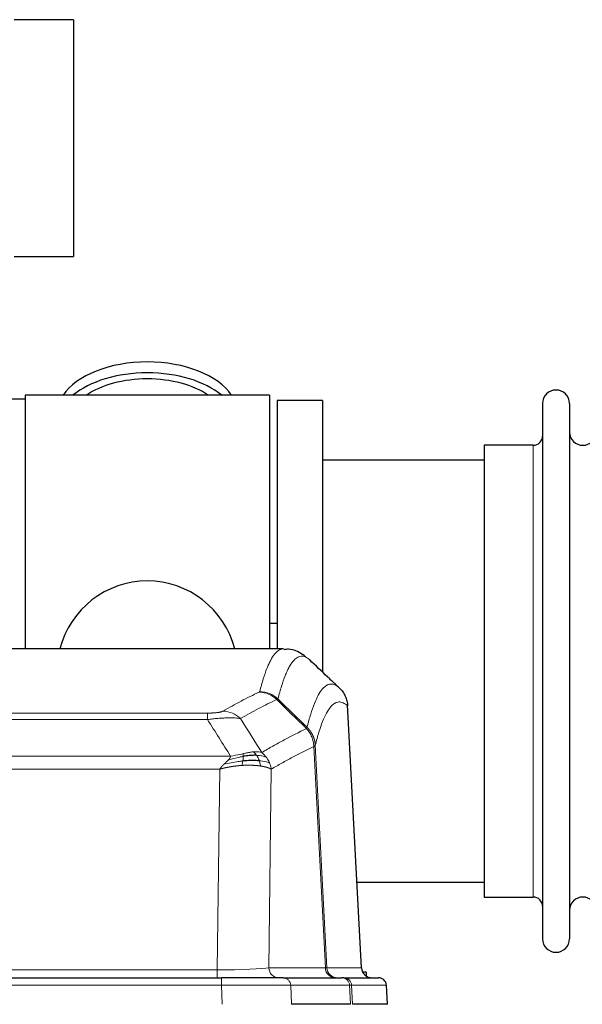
# Model space of a CAD drawing. Header units: inches. Extents: x 0 to 20790, y -12 to 14700.
# Tile 65 of 184: x 1659 to 1871, y 12133 to 12504. Entities that reach past the tile are written whole.
import ezdxf

# ---------------------------------------------------------------- set-up
doc = ezdxf.new("R2010")
doc.units = ezdxf.units.IN
doc.layers.add('1', color=7, linetype='Continuous', true_color=0xffffff)

msp = doc.modelspace()

# ---------------------------------------------------------------- linework, layer by layer
at = {"layer": '1', "color": 2, "linetype": 'Continuous', "lineweight": 25}
for p, q in [((1679.324, 12503.939), (1656.919, 12503.939)), ((1679.324, 12503.939), (1679.324, 12414.71)), ((1656.919, 12414.71), (1679.324, 12414.71)), ((1661.169, 12362.324), (1661.169, 12266.724)), ((1753.169, 12362.324), (1661.169, 12362.324)), ((1753.169, 12362.324), (1753.169, 12266.724)), ((1661.169, 12360.824), (1613.669, 12360.824)), ((1773.169, 12360.324), (1756.169, 12360.324)), ((1756.169, 12360.324), (1756.169, 12266.726)), ((1773.169, 12360.324), (1773.169, 12258.324)), ((1856.169, 12359.224), (1856.169, 12157.424)), ((1866.369, 12359.224), (1866.369, 12157.424)), ((1834.169, 12343.474), (1834.169, 12173.174)), ((1852.669, 12343.474), (1834.169, 12343.474)), ((1834.175, 12337.824), (1773.169, 12337.824)), ((1756.17, 12276.347), (1753.209, 12276.347)), ((1758.523, 12266.719), (1495.815, 12266.719)), ((1787.945, 12146.507), (1782.674, 12245.644)), ((1786.231, 12178.824), (1834.175, 12178.824)), ((1834.169, 12173.174), (1852.669, 12173.174)), ((1519.259, 12142.719), (1735.079, 12142.719)), ((1758.335, 12142.719), (1735.079, 12142.719)), ((1758.335, 12142.719), (1780.509, 12142.719)), ((1781.206, 12142.719), (1780.509, 12142.719)), ((1781.206, 12142.719), (1794.317, 12142.719)), ((1789.669, 12144.824), (1788.404, 12144.824)), ((1789.669, 12144.824), (1789.669, 12143.417)), ((1797.708, 12132.719), (1797.327, 12139.878)), ((1783.789, 12132.719), (1761.535, 12132.719)), ((1797.691, 12132.719), (1784.573, 12132.719))]:
    msp.add_line(p, q, dxfattribs=at)
at = {"layer": '1', "color": 110, "linetype": 'Continuous', "lineweight": 13}
for p, q in [((1852.669, 12343.474), (1852.669, 12173.174)), ((1787.933, 12146.51), (1782.685, 12245.205)), ((1524.498, 12242.512), (1729.84, 12242.512)), ((1729.84, 12240.096), (1524.498, 12240.096)), ((1729.84, 12240.096), (1729.84, 12242.512)), ((1774.285, 12146.51), (1769.934, 12229.902)), ((1770.49, 12230.378), (1774.867, 12146.51)), ((1515.766, 12226.266), (1738.572, 12226.266)), ((1734.459, 12221.367), (1519.879, 12221.367)), ((1733.491, 12145.684), (1734.459, 12221.367)), ((1753.891, 12221.357), (1752.933, 12146.51)), ((1752.933, 12146.51), (1774.285, 12146.51)), ((1774.867, 12146.51), (1787.933, 12146.51)), ((1520.848, 12145.684), (1733.491, 12145.684)), ((1733.491, 12142.719), (1733.491, 12145.684)), ((1735.079, 12142.719), (1735.079, 12139.876)), ((1735.079, 12139.876), (1519.259, 12139.876)), ((1735.372, 12132.719), (1735.079, 12139.876)), ((1761.241, 12139.876), (1761.535, 12132.719)), ((1783.415, 12139.876), (1761.241, 12139.876)), ((1783.789, 12132.719), (1783.415, 12139.876)), ((1784.2, 12139.876), (1784.573, 12132.719)), ((1797.311, 12139.876), (1784.2, 12139.876)), ((1797.691, 12132.719), (1797.311, 12139.876))]:
    msp.add_line(p, q, dxfattribs=at)
at = {"layer": '1', "color": 2, "linetype": 'Continuous', "lineweight": 25}
for centre, radius, start, end in [((1861.269, 12359.224), 5.1, 0, 180), ((1852.669, 12346.974), 3.5, 270, 0), ((1871.369, 12348.474), 5, 180, 0), ((1707.169, 12258.324), 34, 14.29875, 165.70125), ((1852.669, 12169.674), 3.5, 0, 90), ((1871.369, 12168.174), 5, 0, 180), ((1861.269, 12157.424), 5.1, 180, 0), ((1794.331, 12139.719), 3, 3.90603, 90)]:
    msp.add_arc(centre, radius, start, end, dxfattribs=at)
for centre, major_axis, ratio, start_param, end_param in [((1707.169, 12355.394), (34, 0), 0.5735764, 0.3633693, 2.7782723), ((1707.169, 12351.298), (34, 0), 0.5735764, 0.6009523, 2.5406894), ((1707.169, 12351.298), (-30, 0), 0.5735764, 4.712389, 5.5877152), ((1707.169, 12351.298), (-30, 0), 0.5735764, 3.8370627, 4.712389), ((1791.925, 12146.719), (0, -4), 0.9993908, 4.7647489, 6.2831853)]:
    msp.add_ellipse(centre, major_axis=major_axis, ratio=ratio, start_param=start_param, end_param=end_param, dxfattribs=at)
at = {"layer": '1', "color": 110, "linetype": 'Continuous', "lineweight": 13}
for centre, major_axis, ratio, start_param, end_param in [((1749.349, 12240.502), (-4.281, 9.037), 0.9659395, 5.0815715, 5.8272089), ((1749.536, 12240.663), (-9.695, 2.45), 0.9931439, 4.2008878, 4.9582972), ((1735.687, 12233.356), (4.97, -8.677), 0.9635717, 1.8622888, 2.6052468), ((1733.57, 12146.719), (20.002, 0.052), 0.0517476, 4.708281, 6.0295934), ((1756.809, 12146.719), (0, 4), 0.9702957, 1.6231562, 3.1415927), ((1754.841, 12146.719), (-20.038, 0.208), 0.001459, 2.8976729, 3.1068244), ((1778.161, 12146.719), (0, -4), 0.9702957, 4.7647489, 6.2831853), ((1778.859, 12146.719), (0, -4), 0.9993908, 4.7647489, 6.2831853), ((1758.335, 12139.719), (0, -3), 0.9702957, 1.6231562, 3.1415927), ((1780.509, 12139.719), (0, -3), 0.9702957, 1.6231562, 3.1415927), ((1781.206, 12139.719), (0, -3), 0.9993908, 1.6231562, 3.1415927), ((1794.317, 12139.719), (0, -3), 0.9993908, 1.6231562, 3.1415927), ((1735.028, 12139.719), (27.018, 0.123), 0.0058026, 0.2445567, 1.5688664), ((1757.188, 12139.719), (27.029, 0.156), 0.000812, 0.0348973, 0.2440488)]:
    msp.add_ellipse(centre, major_axis=major_axis, ratio=ratio, start_param=start_param, end_param=end_param, dxfattribs=at)
for points, knots in [([(1749.536, 12250.598), (1749.974, 12252.337), (1750.864, 12255.533), (1751.785, 12258.168), (1752.487, 12259.933), (1752.723, 12260.486), (1753.199, 12261.522), (1753.438, 12262.005), (1754.164, 12263.349), (1754.655, 12264.103), (1755.279, 12264.87), (1755.404, 12265.015), (1755.655, 12265.286), (1756.033, 12265.667), (1756.416, 12265.969), (1757.187, 12266.466), (1757.8, 12266.69), (1758.423, 12266.719), (1758.516, 12266.719)], [0, 0, 0, 0, 0.1619138, 0.3238276, 0.3238276, 0.4047846, 0.4047846, 0.4857415, 0.4857415, 0.6476553, 0.6476553, 0.6881337, 0.6881337, 0.7286122, 0.8095691, 0.8095691, 0.9714829, 1, 1, 1, 1]), ([(1768.378, 12262.572), (1767.82, 12263.085), (1766.718, 12263.829), (1765.108, 12264.1), (1764.064, 12263.718), (1763.293, 12263.22), (1762.91, 12262.919), (1762.531, 12262.538), (1762.279, 12262.266), (1762.154, 12262.122), (1761.529, 12261.355), (1761.038, 12260.6), (1760.311, 12259.258), (1760.071, 12258.775), (1759.595, 12257.74), (1759.358, 12257.187), (1758.655, 12255.423), (1757.733, 12252.791), (1756.842, 12249.597), (1756.404, 12247.86)], [0, 0, 0, 0, 0.125, 0.25, 0.375, 0.375, 0.4375, 0.46875, 0.46875, 0.5, 0.5, 0.625, 0.625, 0.6875, 0.6875, 0.75, 0.75, 0.875, 1, 1, 1, 1]), ([(1735.687, 12243.262), (1736.822, 12243.914), (1737.957, 12244.553), (1740.229, 12245.803), (1741.367, 12246.414), (1744.782, 12248.208), (1747.063, 12249.349), (1749.349, 12250.437)], [0, 0, 0, 0, 0.25, 0.25, 0.5, 0.5, 1, 1, 1, 1]), ([(1749.536, 12250.598), (1749.529, 12250.571), (1749.51, 12250.544), (1749.448, 12250.49), (1749.405, 12250.463), (1749.349, 12250.437)], [0, 0, 0, 0, 0.5, 0.5, 1, 1, 1, 1]), ([(1767.401, 12237.144), (1767.456, 12237.367), (1767.512, 12237.588), (1767.624, 12238.024), (1767.793, 12238.671), (1768.188, 12240.134), (1768.532, 12241.306), (1769.225, 12243.54), (1770.165, 12246.228), (1771.624, 12249.385), (1772.628, 12250.907), (1773.202, 12251.6), (1773.266, 12251.674), (1773.394, 12251.819), (1773.586, 12252.029), (1774.038, 12252.472), (1774.429, 12252.769), (1774.758, 12252.972), (1774.824, 12253.01), (1774.956, 12253.081), (1775.154, 12253.182), (1775.619, 12253.369), (1776.022, 12253.447), (1776.833, 12253.494), (1777.931, 12253.264), (1779.058, 12252.45), (1779.63, 12251.896)], [0, 0, 0, 0, 0.015625, 0.015625, 0.03125, 0.0625, 0.125, 0.125, 0.25, 0.375, 0.5, 0.5, 0.515625, 0.515625, 0.53125, 0.5625, 0.625, 0.625, 0.640625, 0.640625, 0.65625, 0.6875, 0.75, 0.75, 0.875, 1, 1, 1, 1]), ([(1755.945, 12247.62), (1753.657, 12246.531), (1751.373, 12245.388), (1747.953, 12243.592), (1746.815, 12242.98), (1744.539, 12241.729), (1743.403, 12241.09), (1742.267, 12240.437)], [0, 0, 0, 0, 0.5, 0.5, 0.75, 0.75, 1, 1, 1, 1]), ([(1782.685, 12245.205), (1782.115, 12245.751), (1780.991, 12246.55), (1779.897, 12246.767), (1779.087, 12246.712), (1778.686, 12246.63), (1778.222, 12246.439), (1778.024, 12246.336), (1777.892, 12246.263), (1777.827, 12246.225), (1777.499, 12246.02), (1777.109, 12245.719), (1776.659, 12245.273), (1776.467, 12245.062), (1776.339, 12244.916), (1776.275, 12244.841), (1775.703, 12244.145), (1774.701, 12242.618), (1773.247, 12239.457), (1771.84, 12235.426), (1770.935, 12232.158), (1770.49, 12230.378)], [0, 0, 0, 0, 0.125, 0.25, 0.25, 0.3125, 0.34375, 0.359375, 0.359375, 0.375, 0.375, 0.4375, 0.46875, 0.484375, 0.484375, 0.5, 0.5, 0.625, 0.75, 0.875, 1, 1, 1, 1]), ([(1735.687, 12243.262), (1735.666, 12243.25), (1735.644, 12243.238), (1735.598, 12243.214), (1735.574, 12243.202), (1735.499, 12243.166), (1735.444, 12243.142), (1735.326, 12243.096), (1735.263, 12243.072), (1735.126, 12243.027), (1735.053, 12243.004), (1734.896, 12242.959), (1734.812, 12242.938), (1734.676, 12242.905), (1734.63, 12242.894), (1734.533, 12242.873), (1734.484, 12242.862), (1734.33, 12242.831), (1734.222, 12242.811), (1733.994, 12242.772), (1733.874, 12242.754), (1733.685, 12242.727), (1733.587, 12242.714), (1733.486, 12242.701), (1733.418, 12242.692), (1733.384, 12242.688), (1733.209, 12242.668), (1733.065, 12242.653), (1732.618, 12242.61), (1732.301, 12242.587), (1731.881, 12242.563), (1731.796, 12242.558), (1731.623, 12242.55), (1731.536, 12242.546), (1731.274, 12242.536), (1731.098, 12242.53), (1730.744, 12242.521), (1730.565, 12242.518), (1730.205, 12242.513), (1730.023, 12242.512), (1729.84, 12242.512)], [0, 0, 0, 0, 0.03125, 0.03125, 0.0625, 0.0625, 0.125, 0.125, 0.1875, 0.1875, 0.25, 0.25, 0.3125, 0.3125, 0.34375, 0.34375, 0.375, 0.375, 0.4375, 0.4375, 0.5, 0.5, 0.53125, 0.546875, 0.546875, 0.5625, 0.5625, 0.625, 0.625, 0.75, 0.75, 0.78125, 0.78125, 0.8125, 0.8125, 0.875, 0.875, 0.9375, 0.9375, 1, 1, 1, 1]), ([(1742.267, 12240.437), (1741.97, 12240.492), (1741.644, 12240.54), (1740.931, 12240.62), (1740.544, 12240.652), (1739.916, 12240.687), (1739.644, 12240.699), (1739.359, 12240.707), (1739.244, 12240.711), (1739.185, 12240.712), (1739.01, 12240.716), (1738.891, 12240.718), (1738.289, 12240.725), (1737.78, 12240.721), (1737.107, 12240.704), (1736.971, 12240.7), (1736.764, 12240.693), (1736.695, 12240.691), (1736.555, 12240.685), (1736.485, 12240.683), (1736.133, 12240.668), (1735.846, 12240.654), (1734.97, 12240.605), (1734.365, 12240.563), (1733.661, 12240.505), (1733.583, 12240.498), (1733.425, 12240.485), (1733.346, 12240.478), (1733.108, 12240.456), (1732.949, 12240.442), (1732.469, 12240.396), (1732.146, 12240.364), (1731.171, 12240.26), (1730.511, 12240.182), (1729.84, 12240.096)], [0, 0, 0, 0, 0.125, 0.125, 0.25, 0.25, 0.3125, 0.328125, 0.328125, 0.34375, 0.34375, 0.375, 0.375, 0.5, 0.5, 0.53125, 0.53125, 0.546875, 0.546875, 0.5625, 0.5625, 0.625, 0.625, 0.75, 0.75, 0.765625, 0.765625, 0.78125, 0.78125, 0.8125, 0.8125, 0.875, 0.875, 1, 1, 1, 1]), ([(1750.335, 12227.643), (1751.733, 12228.476), (1753.132, 12229.29), (1755.934, 12230.875), (1757.337, 12231.647), (1761.551, 12233.902), (1764.366, 12235.323), (1767.189, 12236.661)], [0, 0, 0, 0, 0.25, 0.25, 0.5, 0.5, 1, 1, 1, 1]), ([(1767.401, 12237.144), (1767.38, 12237.096), (1767.364, 12237.02), (1767.306, 12236.847), (1767.264, 12236.75), (1767.189, 12236.661)], [0, 0, 0, 0, 0.5, 0.5, 1, 1, 1, 1]), ([(1767.189, 12236.661), (1767.597, 12236.217), (1767.97, 12235.732), (1768.628, 12234.694), (1768.914, 12234.142), (1769.385, 12232.99), (1769.571, 12232.389), (1769.835, 12231.161), (1769.912, 12230.533), (1769.934, 12229.902)], [0, 0, 0, 0, 0.25, 0.25, 0.5, 0.5, 0.75, 0.75, 1, 1, 1, 1]), ([(1767.401, 12237.144), (1767.413, 12237.132), (1767.439, 12237.108), (1767.477, 12237.07), (1767.515, 12237.033), (1767.553, 12236.994), (1767.591, 12236.955), (1767.63, 12236.916), (1767.668, 12236.876), (1767.707, 12236.836), (1767.745, 12236.795), (1767.784, 12236.753), (1767.823, 12236.711), (1767.862, 12236.669), (1767.901, 12236.625), (1767.94, 12236.582), (1767.979, 12236.537), (1768.018, 12236.493), (1768.058, 12236.447), (1768.097, 12236.401), (1768.136, 12236.355), (1768.175, 12236.307), (1768.214, 12236.26), (1768.254, 12236.211), (1768.293, 12236.162), (1768.332, 12236.113), (1768.371, 12236.063), (1768.41, 12236.012), (1768.449, 12235.961), (1768.488, 12235.909), (1768.527, 12235.856), (1768.566, 12235.803), (1768.605, 12235.749), (1768.644, 12235.695), (1768.682, 12235.64), (1768.721, 12235.584), (1768.759, 12235.528), (1768.797, 12235.471), (1768.836, 12235.414), (1768.874, 12235.355), (1768.911, 12235.297), (1768.949, 12235.237), (1768.986, 12235.177), (1769.024, 12235.116), (1769.061, 12235.055), (1769.098, 12234.993), (1769.134, 12234.93), (1769.171, 12234.867), (1769.207, 12234.803), (1769.243, 12234.738), (1769.279, 12234.673), (1769.314, 12234.607), (1769.349, 12234.54), (1769.384, 12234.473), (1769.419, 12234.405), (1769.453, 12234.337), (1769.487, 12234.267), (1769.521, 12234.197), (1769.554, 12234.127), (1769.589, 12234.051), (1769.626, 12233.969), (1769.664, 12233.882), (1769.702, 12233.794), (1769.739, 12233.706), (1769.775, 12233.618), (1769.81, 12233.53), (1769.844, 12233.441), (1769.877, 12233.352), (1769.91, 12233.262), (1769.942, 12233.172), (1769.972, 12233.082), (1770.003, 12232.992), (1770.032, 12232.901), (1770.06, 12232.81), (1770.087, 12232.719), (1770.114, 12232.628), (1770.14, 12232.536), (1770.165, 12232.444), (1770.189, 12232.352), (1770.212, 12232.26), (1770.234, 12232.167), (1770.256, 12232.074), (1770.276, 12231.981), (1770.296, 12231.888), (1770.315, 12231.795), (1770.332, 12231.701), (1770.35, 12231.608), (1770.366, 12231.514), (1770.381, 12231.42), (1770.395, 12231.326), (1770.409, 12231.231), (1770.421, 12231.137), (1770.433, 12231.042), (1770.444, 12230.948), (1770.454, 12230.853), (1770.463, 12230.758), (1770.471, 12230.663), (1770.478, 12230.569), (1770.485, 12230.474), (1770.488, 12230.41), (1770.49, 12230.378)], [0, 0, 0, 0, 0.0069372, 0.0139334, 0.0209887, 0.028103, 0.0352764, 0.0425088, 0.0498003, 0.0571509, 0.0645605, 0.0720292, 0.0795569, 0.0871437, 0.0947896, 0.1024945, 0.1102584, 0.1180815, 0.1259636, 0.1339048, 0.141905, 0.1499643, 0.1580827, 0.1662601, 0.1744966, 0.1827922, 0.1911468, 0.1995605, 0.2080333, 0.2165651, 0.225156, 0.233806, 0.2425151, 0.2512832, 0.2601104, 0.2689967, 0.277942, 0.2869465, 0.29601, 0.3051325, 0.3143142, 0.3235549, 0.3328547, 0.3422136, 0.3516315, 0.3611085, 0.3706446, 0.3802398, 0.3898941, 0.3996074, 0.4093798, 0.4192113, 0.4291019, 0.4390515, 0.4490602, 0.459128, 0.4692549, 0.4794409, 0.4896859, 0.4999901, 0.5124905, 0.524991, 0.5374914, 0.5499918, 0.5624922, 0.5749926, 0.587493, 0.5999934, 0.6124937, 0.6249941, 0.6374944, 0.6499948, 0.6624951, 0.6749954, 0.6874957, 0.699996, 0.7124963, 0.7249966, 0.7374968, 0.7499971, 0.7624973, 0.7749976, 0.7874978, 0.799998, 0.8124982, 0.8249984, 0.8374986, 0.8499988, 0.8624989, 0.8749991, 0.8874992, 0.8999993, 0.9124995, 0.9249996, 0.9374997, 0.9499998, 0.9624998, 0.9749999, 0.9875, 1, 1, 1, 1]), ([(1769.934, 12229.902), (1767.248, 12228.627), (1764.568, 12227.277), (1760.557, 12225.141), (1759.222, 12224.41), (1756.554, 12222.911), (1755.222, 12222.143), (1753.891, 12221.357)], [0, 0, 0, 0, 0.5, 0.5, 0.75, 0.75, 1, 1, 1, 1]), ([(1770.49, 12230.378), (1770.49, 12230.377), (1770.488, 12230.372), (1770.485, 12230.362), (1770.478, 12230.345), (1770.466, 12230.322), (1770.447, 12230.292), (1770.419, 12230.255), (1770.377, 12230.211), (1770.333, 12230.173), (1770.295, 12230.143), (1770.269, 12230.124), (1770.243, 12230.105), (1770.216, 12230.086), (1770.189, 12230.067), (1770.161, 12230.049), (1770.133, 12230.03), (1770.105, 12230.011), (1770.076, 12229.993), (1770.047, 12229.975), (1770.019, 12229.956), (1769.99, 12229.938), (1769.962, 12229.92), (1769.943, 12229.908), (1769.934, 12229.902)], [0, 0, 0, 0, 0.0092499, 0.0337179, 0.073404, 0.128308, 0.1984299, 0.2837694, 0.3843264, 0.5001005, 0.5424888, 0.5838484, 0.6241794, 0.6634821, 0.7017567, 0.7390032, 0.7752221, 0.8104134, 0.8445775, 0.8777146, 0.909825, 0.9409091, 0.9709673, 1, 1, 1, 1]), ([(1736.03, 12223.203), (1736.044, 12223.217), (1736.072, 12223.244), (1736.114, 12223.285), (1736.154, 12223.324), (1736.194, 12223.362), (1736.232, 12223.399), (1736.27, 12223.434), (1736.306, 12223.469), (1736.341, 12223.503), (1736.376, 12223.535), (1736.409, 12223.567), (1736.441, 12223.597), (1736.472, 12223.627), (1736.502, 12223.655), (1736.531, 12223.682), (1736.559, 12223.709), (1736.585, 12223.734), (1736.611, 12223.758), (1736.636, 12223.781), (1736.66, 12223.803), (1736.682, 12223.825), (1736.704, 12223.845), (1736.724, 12223.864), (1736.744, 12223.882), (1736.762, 12223.899), (1736.78, 12223.915), (1736.796, 12223.93), (1736.811, 12223.945), (1736.825, 12223.958), (1736.838, 12223.97), (1736.85, 12223.981), (1736.861, 12223.991), (1736.871, 12224.001), (1736.88, 12224.009), (1736.888, 12224.016), (1736.895, 12224.023), (1736.901, 12224.028), (1736.905, 12224.032), (1736.918, 12224.044), (1736.939, 12224.064), (1736.968, 12224.091), (1736.996, 12224.118), (1737.024, 12224.145), (1737.052, 12224.172), (1737.08, 12224.199), (1737.107, 12224.225), (1737.134, 12224.251), (1737.161, 12224.276), (1737.187, 12224.302), (1737.213, 12224.327), (1737.239, 12224.352), (1737.264, 12224.377), (1737.289, 12224.401), (1737.314, 12224.426), (1737.338, 12224.45), (1737.362, 12224.473), (1737.386, 12224.497), (1737.409, 12224.52), (1737.432, 12224.543), (1737.455, 12224.566), (1737.477, 12224.589), (1737.499, 12224.611), (1737.521, 12224.633), (1737.542, 12224.655), (1737.563, 12224.677), (1737.584, 12224.698), (1737.604, 12224.719), (1737.624, 12224.74), (1737.644, 12224.761), (1737.663, 12224.781), (1737.682, 12224.802), (1737.695, 12224.815), (1737.701, 12224.822)], [0, 0, 0, 0, 0.0247661, 0.0489206, 0.0724636, 0.0953949, 0.1177147, 0.1394229, 0.1605195, 0.1810045, 0.2008779, 0.2201398, 0.23879, 0.2568287, 0.2742558, 0.2910713, 0.3072753, 0.3228676, 0.3378484, 0.3522176, 0.3659752, 0.3791212, 0.3916556, 0.4035785, 0.4148897, 0.4255894, 0.4356775, 0.445154, 0.454019, 0.4622723, 0.4699141, 0.4769443, 0.4833629, 0.48917, 0.4943654, 0.4989493, 0.5029216, 0.5062824, 0.5090316, 0.5111692, 0.5284651, 0.5456049, 0.5625886, 0.5794163, 0.5960881, 0.612604, 0.6289642, 0.6451687, 0.6612176, 0.6771111, 0.6928491, 0.7084319, 0.7238594, 0.7391318, 0.7542492, 0.7692118, 0.7840195, 0.7986726, 0.8131712, 0.8275153, 0.8417051, 0.8557408, 0.8696224, 0.8833501, 0.8969241, 0.9103445, 0.9236114, 0.936725, 0.9496856, 0.9624932, 0.975148, 0.9876502, 1, 1, 1, 1]), ([(1743.171, 12224.434), (1742.594, 12224.38), (1742.006, 12224.315), (1739.632, 12224.002), (1737.802, 12223.655), (1736.03, 12223.203)], [0, 0, 0, 0, 0.25, 0.25, 1, 1, 1, 1]), ([(1737.701, 12224.822), (1737.709, 12224.83), (1737.725, 12224.847), (1737.749, 12224.873), (1737.772, 12224.899), (1737.795, 12224.924), (1737.818, 12224.95), (1737.84, 12224.975), (1737.862, 12225), (1737.884, 12225.025), (1737.905, 12225.05), (1737.926, 12225.075), (1737.947, 12225.099), (1737.967, 12225.124), (1737.987, 12225.148), (1738.007, 12225.172), (1738.026, 12225.196), (1738.045, 12225.22), (1738.063, 12225.244), (1738.082, 12225.268), (1738.1, 12225.291), (1738.117, 12225.315), (1738.135, 12225.338), (1738.152, 12225.361), (1738.168, 12225.385), (1738.185, 12225.408), (1738.201, 12225.43), (1738.217, 12225.453), (1738.232, 12225.476), (1738.247, 12225.498), (1738.262, 12225.521), (1738.276, 12225.543), (1738.29, 12225.565), (1738.304, 12225.587), (1738.317, 12225.609), (1738.33, 12225.631), (1738.343, 12225.652), (1738.355, 12225.674), (1738.367, 12225.695), (1738.379, 12225.716), (1738.39, 12225.738), (1738.401, 12225.759), (1738.412, 12225.78), (1738.422, 12225.8), (1738.432, 12225.821), (1738.442, 12225.842), (1738.451, 12225.862), (1738.461, 12225.883), (1738.469, 12225.903), (1738.478, 12225.923), (1738.486, 12225.943), (1738.493, 12225.963), (1738.501, 12225.982), (1738.508, 12226.002), (1738.515, 12226.022), (1738.521, 12226.041), (1738.527, 12226.06), (1738.533, 12226.08), (1738.538, 12226.099), (1738.543, 12226.118), (1738.548, 12226.137), (1738.552, 12226.155), (1738.557, 12226.174), (1738.56, 12226.192), (1738.564, 12226.211), (1738.567, 12226.229), (1738.57, 12226.247), (1738.571, 12226.259), (1738.572, 12226.266)], [0, 0, 0, 0, 0.0185022, 0.0368847, 0.0551481, 0.073293, 0.0913199, 0.1092294, 0.1270222, 0.1446988, 0.1622598, 0.1797059, 0.1970378, 0.2142561, 0.2313614, 0.2483544, 0.265236, 0.2820066, 0.2986672, 0.3152184, 0.331661, 0.3479958, 0.3642235, 0.380345, 0.3963611, 0.4122725, 0.4280803, 0.4437851, 0.459388, 0.4748898, 0.4902915, 0.5055939, 0.5207981, 0.535905, 0.5509156, 0.565831, 0.5806521, 0.5953801, 0.6100159, 0.6245607, 0.6390157, 0.6533819, 0.6676604, 0.6818526, 0.6959596, 0.7099825, 0.7239227, 0.7377815, 0.75156, 0.7652597, 0.7788818, 0.7924277, 0.8058989, 0.8192966, 0.8326224, 0.8458776, 0.8590638, 0.8721825, 0.8852351, 0.8982233, 0.9111485, 0.9240124, 0.9368166, 0.9495628, 0.9622525, 0.9748874, 0.9874694, 1, 1, 1, 1]), ([(1743.34, 12226.176), (1742.883, 12226.098), (1742.419, 12226.01), (1740.548, 12225.62), (1739.112, 12225.244), (1737.701, 12224.822)], [0, 0, 0, 0, 0.25, 0.25, 1, 1, 1, 1]), ([(1743.19, 12227.209), (1742.829, 12227.128), (1742.462, 12227.045), (1740.968, 12226.711), (1739.792, 12226.454), (1738.572, 12226.266)], [0, 0, 0, 0, 0.25, 0.25, 1, 1, 1, 1]), ([(1742.857, 12222.783), (1742.89, 12222.946), (1742.929, 12223.132), (1743.011, 12223.534), (1743.054, 12223.751), (1743.121, 12224.126), (1743.147, 12224.279), (1743.171, 12224.434)], [0, 0, 0, 0, 0.375, 0.375, 0.75, 0.75, 1, 1, 1, 1]), ([(1743.171, 12224.434), (1743.184, 12224.511), (1743.195, 12224.589), (1743.24, 12224.899), (1743.269, 12225.131), (1743.312, 12225.575), (1743.328, 12225.788), (1743.338, 12226.05), (1743.339, 12226.114), (1743.34, 12226.176)], [0, 0, 0, 0, 0.125, 0.125, 0.5, 0.5, 0.875, 0.875, 1, 1, 1, 1]), ([(1747.159, 12227.904), (1747.01, 12227.891), (1746.858, 12227.876), (1746.244, 12227.805), (1745.764, 12227.73), (1744.77, 12227.549), (1744.256, 12227.442), (1743.549, 12227.288), (1743.37, 12227.249), (1743.19, 12227.209)], [0, 0, 0, 0, 0.125, 0.125, 0.5, 0.5, 0.875, 0.875, 1, 1, 1, 1]), ([(1743.34, 12226.176), (1743.342, 12226.3), (1743.34, 12226.416), (1743.327, 12226.681), (1743.311, 12226.818), (1743.263, 12227.048), (1743.23, 12227.14), (1743.19, 12227.209)], [0, 0, 0, 0, 0.25, 0.25, 0.625, 0.625, 1, 1, 1, 1]), ([(1750.335, 12227.643), (1749.642, 12227.868), (1748.875, 12227.961), (1747.748, 12227.946), (1747.458, 12227.93), (1747.159, 12227.904)], [0, 0, 0, 0, 0.75, 0.75, 1, 1, 1, 1]), ([(1748.384, 12226.582), (1748.285, 12226.732), (1748.183, 12226.873), (1747.927, 12227.202), (1747.769, 12227.376), (1747.459, 12227.676), (1747.305, 12227.803), (1747.159, 12227.904)], [0, 0, 0, 0, 0.25, 0.25, 0.625, 0.625, 1, 1, 1, 1]), ([(1752.042, 12225.836), (1751.343, 12226.167), (1750.472, 12226.392), (1749.112, 12226.543), (1748.755, 12226.569), (1748.384, 12226.582)], [0, 0, 0, 0, 0.75, 0.75, 1, 1, 1, 1]), ([(1749.369, 12224.519), (1749.338, 12224.61), (1749.306, 12224.701), (1749.172, 12225.065), (1749.059, 12225.337), (1748.809, 12225.862), (1748.673, 12226.115), (1748.482, 12226.43), (1748.433, 12226.507), (1748.384, 12226.582)], [0, 0, 0, 0, 0.125, 0.125, 0.5, 0.5, 0.875, 0.875, 1, 1, 1, 1]), ([(1753.252, 12223.696), (1752.64, 12223.981), (1751.744, 12224.221), (1750.214, 12224.438), (1749.804, 12224.483), (1749.369, 12224.519)], [0, 0, 0, 0, 0.75, 0.75, 1, 1, 1, 1]), ([(1749.859, 12222.558), (1749.788, 12222.958), (1749.689, 12223.452), (1749.487, 12224.158), (1749.431, 12224.338), (1749.369, 12224.519)], [0, 0, 0, 0, 0.75, 0.75, 1, 1, 1, 1]), ([(1752.042, 12225.836), (1751.919, 12226.002), (1751.791, 12226.165), (1751.458, 12226.562), (1751.248, 12226.792), (1750.806, 12227.232), (1750.575, 12227.443), (1750.335, 12227.643)], [0, 0, 0, 0, 0.25, 0.25, 0.625, 0.625, 1, 1, 1, 1]), ([(1753.252, 12223.696), (1753.213, 12223.79), (1753.173, 12223.884), (1753.005, 12224.257), (1752.866, 12224.531), (1752.563, 12225.068), (1752.398, 12225.329), (1752.163, 12225.669), (1752.103, 12225.753), (1752.042, 12225.836)], [0, 0, 0, 0, 0.125, 0.125, 0.5, 0.5, 0.875, 0.875, 1, 1, 1, 1]), ([(1734.459, 12221.367), (1734.464, 12221.375), (1734.475, 12221.393), (1734.491, 12221.418), (1734.508, 12221.444), (1734.525, 12221.47), (1734.542, 12221.496), (1734.56, 12221.523), (1734.579, 12221.55), (1734.597, 12221.577), (1734.616, 12221.604), (1734.636, 12221.632), (1734.655, 12221.659), (1734.676, 12221.687), (1734.696, 12221.716), (1734.717, 12221.744), (1734.739, 12221.773), (1734.76, 12221.802), (1734.782, 12221.831), (1734.805, 12221.86), (1734.828, 12221.89), (1734.851, 12221.919), (1734.875, 12221.949), (1734.899, 12221.98), (1734.924, 12222.01), (1734.949, 12222.041), (1734.974, 12222.072), (1735, 12222.103), (1735.026, 12222.134), (1735.052, 12222.166), (1735.079, 12222.197), (1735.106, 12222.229), (1735.134, 12222.261), (1735.162, 12222.294), (1735.191, 12222.326), (1735.219, 12222.359), (1735.249, 12222.392), (1735.278, 12222.425), (1735.308, 12222.459), (1735.339, 12222.492), (1735.37, 12222.526), (1735.401, 12222.56), (1735.433, 12222.594), (1735.465, 12222.629), (1735.497, 12222.663), (1735.53, 12222.698), (1735.563, 12222.733), (1735.596, 12222.768), (1735.63, 12222.803), (1735.665, 12222.839), (1735.7, 12222.875), (1735.735, 12222.91), (1735.77, 12222.946), (1735.806, 12222.983), (1735.843, 12223.019), (1735.879, 12223.056), (1735.916, 12223.092), (1735.954, 12223.129), (1735.992, 12223.166), (1736.017, 12223.191), (1736.03, 12223.203)], [0, 0, 0, 0, 0.0121901, 0.0245516, 0.0370849, 0.0497905, 0.0626689, 0.0757204, 0.0889455, 0.1023447, 0.1159182, 0.1296666, 0.14359, 0.1576889, 0.1719636, 0.1864145, 0.2010418, 0.2158458, 0.2308268, 0.2459852, 0.261321, 0.2768347, 0.2925265, 0.3083966, 0.3244452, 0.3406727, 0.357079, 0.3736646, 0.3904296, 0.4073742, 0.4244986, 0.4418029, 0.4592875, 0.4769523, 0.4947976, 0.5128236, 0.5310305, 0.5494183, 0.5679872, 0.5867374, 0.605669, 0.6247822, 0.644077, 0.6635537, 0.6832123, 0.7030529, 0.7230758, 0.7432809, 0.7636685, 0.7842385, 0.8049912, 0.8259267, 0.8470449, 0.8683461, 0.8898303, 0.9114976, 0.9333482, 0.955382, 0.9775993, 1, 1, 1, 1]), ([(1742.857, 12222.783), (1742.835, 12222.782), (1742.792, 12222.779), (1742.727, 12222.775), (1742.662, 12222.771), (1742.597, 12222.766), (1742.532, 12222.762), (1742.467, 12222.757), (1742.401, 12222.752), (1742.336, 12222.747), (1742.271, 12222.742), (1742.206, 12222.737), (1742.141, 12222.732), (1742.076, 12222.727), (1742.01, 12222.721), (1741.945, 12222.716), (1741.88, 12222.71), (1741.815, 12222.704), (1741.75, 12222.698), (1741.684, 12222.692), (1741.619, 12222.686), (1741.554, 12222.68), (1741.489, 12222.674), (1741.423, 12222.668), (1741.358, 12222.661), (1741.293, 12222.655), (1741.228, 12222.648), (1741.162, 12222.641), (1741.097, 12222.634), (1741.032, 12222.627), (1740.967, 12222.62), (1740.902, 12222.613), (1740.836, 12222.606), (1740.771, 12222.598), (1740.706, 12222.591), (1740.641, 12222.583), (1740.576, 12222.575), (1740.511, 12222.567), (1740.445, 12222.56), (1740.38, 12222.552), (1740.315, 12222.543), (1740.25, 12222.535), (1740.185, 12222.527), (1740.12, 12222.518), (1740.055, 12222.51), (1739.99, 12222.501), (1739.925, 12222.493), (1739.86, 12222.484), (1739.795, 12222.475), (1739.73, 12222.466), (1739.665, 12222.457), (1739.601, 12222.447), (1739.536, 12222.438), (1739.471, 12222.429), (1739.406, 12222.419), (1739.341, 12222.409), (1739.277, 12222.4), (1739.212, 12222.39), (1739.148, 12222.38), (1739.083, 12222.37), (1739.018, 12222.36), (1738.954, 12222.35), (1738.889, 12222.339), (1738.825, 12222.329), (1738.761, 12222.318), (1738.696, 12222.308), (1738.632, 12222.297), (1738.568, 12222.286), (1738.503, 12222.275), (1738.439, 12222.264), (1738.375, 12222.253), (1738.311, 12222.242), (1738.247, 12222.231), (1738.183, 12222.219), (1738.119, 12222.208), (1738.055, 12222.196), (1737.991, 12222.185), (1737.927, 12222.173), (1737.864, 12222.161), (1737.8, 12222.149), (1737.736, 12222.137), (1737.673, 12222.125), (1737.609, 12222.113), (1737.546, 12222.1), (1737.482, 12222.088), (1737.419, 12222.075), (1737.356, 12222.063), (1737.292, 12222.05), (1737.229, 12222.037), (1737.166, 12222.024), (1737.103, 12222.011), (1737.04, 12221.998), (1736.977, 12221.985), (1736.914, 12221.972), (1736.852, 12221.958), (1736.789, 12221.945), (1736.726, 12221.931), (1736.663, 12221.918), (1736.601, 12221.904), (1736.538, 12221.89), (1736.476, 12221.876), (1736.414, 12221.862), (1736.351, 12221.848), (1736.289, 12221.834), (1736.227, 12221.82), (1736.165, 12221.805), (1736.103, 12221.791), (1736.041, 12221.776), (1735.979, 12221.762), (1735.918, 12221.747), (1735.856, 12221.732), (1735.794, 12221.717), (1735.733, 12221.702), (1735.671, 12221.687), (1735.61, 12221.672), (1735.549, 12221.657), (1735.487, 12221.641), (1735.426, 12221.626), (1735.365, 12221.61), (1735.304, 12221.595), (1735.243, 12221.579), (1735.182, 12221.563), (1735.122, 12221.547), (1735.061, 12221.531), (1735, 12221.515), (1734.94, 12221.499), (1734.88, 12221.483), (1734.819, 12221.467), (1734.759, 12221.45), (1734.699, 12221.434), (1734.639, 12221.417), (1734.579, 12221.401), (1734.519, 12221.384), (1734.479, 12221.373), (1734.459, 12221.367)], [0, 0, 0, 0, 0.0081592, 0.0163092, 0.0244501, 0.0325819, 0.0407045, 0.0488181, 0.0569225, 0.0650178, 0.0731041, 0.0811812, 0.0892493, 0.0973083, 0.1053581, 0.113399, 0.1214307, 0.1294534, 0.137467, 0.1454716, 0.1534671, 0.1614536, 0.169431, 0.1773994, 0.1853588, 0.1933091, 0.2012504, 0.2091827, 0.217106, 0.2250203, 0.2329256, 0.2408219, 0.2487092, 0.2565875, 0.2644568, 0.2723172, 0.2801686, 0.288011, 0.2958444, 0.303669, 0.3114845, 0.3192911, 0.3270888, 0.3348775, 0.3426574, 0.3504282, 0.3581902, 0.3659433, 0.3736874, 0.3814227, 0.389149, 0.3968665, 0.4045751, 0.4122748, 0.4199656, 0.4276476, 0.4353206, 0.4429849, 0.4506403, 0.4582868, 0.4659245, 0.4735534, 0.4811734, 0.4887846, 0.496387, 0.5039805, 0.5115653, 0.5191413, 0.5267084, 0.5342668, 0.5418164, 0.5493572, 0.5568893, 0.5644125, 0.5719271, 0.5794328, 0.5869298, 0.5944181, 0.6018976, 0.6093684, 0.6168305, 0.6242839, 0.6317285, 0.6391644, 0.6465917, 0.6540102, 0.6614201, 0.6688212, 0.6762137, 0.6835975, 0.6909727, 0.6983392, 0.705697, 0.7130462, 0.7203868, 0.7277187, 0.735042, 0.7423567, 0.7496628, 0.7569603, 0.7642491, 0.7715294, 0.7788011, 0.7860642, 0.7933187, 0.8005646, 0.807802, 0.8150309, 0.8222512, 0.8294629, 0.8366661, 0.8438608, 0.851047, 0.8582246, 0.8653938, 0.8725544, 0.8797065, 0.8868502, 0.8939854, 0.9011121, 0.9082303, 0.9153401, 0.9224414, 0.9295343, 0.9366187, 0.9436947, 0.9507623, 0.9578214, 0.9648722, 0.9719145, 0.9789485, 0.985974, 0.9929912, 1, 1, 1, 1]), ([(1749.859, 12222.558), (1749.845, 12222.56), (1749.815, 12222.565), (1749.771, 12222.571), (1749.727, 12222.577), (1749.682, 12222.583), (1749.638, 12222.59), (1749.593, 12222.596), (1749.549, 12222.602), (1749.504, 12222.608), (1749.459, 12222.614), (1749.414, 12222.619), (1749.369, 12222.625), (1749.323, 12222.631), (1749.278, 12222.636), (1749.233, 12222.642), (1749.187, 12222.647), (1749.141, 12222.653), (1749.096, 12222.658), (1749.05, 12222.663), (1749.004, 12222.669), (1748.958, 12222.674), (1748.912, 12222.679), (1748.866, 12222.684), (1748.82, 12222.689), (1748.773, 12222.693), (1748.727, 12222.698), (1748.681, 12222.703), (1748.634, 12222.708), (1748.587, 12222.712), (1748.541, 12222.717), (1748.494, 12222.721), (1748.447, 12222.725), (1748.4, 12222.73), (1748.353, 12222.734), (1748.306, 12222.738), (1748.259, 12222.742), (1748.212, 12222.746), (1748.165, 12222.75), (1748.117, 12222.754), (1748.07, 12222.758), (1748.022, 12222.761), (1747.975, 12222.765), (1747.927, 12222.769), (1747.88, 12222.772), (1747.832, 12222.775), (1747.784, 12222.779), (1747.736, 12222.782), (1747.689, 12222.785), (1747.641, 12222.789), (1747.593, 12222.792), (1747.545, 12222.795), (1747.497, 12222.798), (1747.448, 12222.801), (1747.4, 12222.803), (1747.352, 12222.806), (1747.304, 12222.809), (1747.256, 12222.811), (1747.207, 12222.814), (1747.159, 12222.817), (1747.11, 12222.819), (1747.062, 12222.821), (1747.014, 12222.824), (1746.965, 12222.826), (1746.916, 12222.828), (1746.868, 12222.83), (1746.819, 12222.832), (1746.771, 12222.834), (1746.722, 12222.836), (1746.673, 12222.838), (1746.624, 12222.84), (1746.576, 12222.841), (1746.527, 12222.843), (1746.478, 12222.844), (1746.429, 12222.846), (1746.38, 12222.847), (1746.331, 12222.849), (1746.282, 12222.85), (1746.233, 12222.851), (1746.184, 12222.852), (1746.135, 12222.853), (1746.086, 12222.854), (1746.037, 12222.855), (1745.988, 12222.856), (1745.939, 12222.857), (1745.89, 12222.858), (1745.841, 12222.859), (1745.792, 12222.859), (1745.743, 12222.86), (1745.694, 12222.86), (1745.644, 12222.861), (1745.595, 12222.861), (1745.546, 12222.861), (1745.497, 12222.862), (1745.448, 12222.862), (1745.399, 12222.862), (1745.349, 12222.862), (1745.3, 12222.862), (1745.251, 12222.862), (1745.202, 12222.862), (1745.153, 12222.862), (1745.104, 12222.861), (1745.054, 12222.861), (1745.005, 12222.861), (1744.956, 12222.86), (1744.907, 12222.86), (1744.858, 12222.859), (1744.809, 12222.858), (1744.759, 12222.858), (1744.71, 12222.857), (1744.661, 12222.856), (1744.612, 12222.855), (1744.563, 12222.854), (1744.514, 12222.853), (1744.465, 12222.852), (1744.416, 12222.851), (1744.367, 12222.85), (1744.317, 12222.849), (1744.268, 12222.847), (1744.219, 12222.846), (1744.17, 12222.845), (1744.121, 12222.843), (1744.072, 12222.842), (1744.024, 12222.84), (1743.975, 12222.838), (1743.926, 12222.837), (1743.877, 12222.835), (1743.828, 12222.833), (1743.779, 12222.831), (1743.73, 12222.829), (1743.682, 12222.827), (1743.633, 12222.825), (1743.584, 12222.823), (1743.535, 12222.821), (1743.487, 12222.818), (1743.438, 12222.816), (1743.389, 12222.814), (1743.341, 12222.811), (1743.292, 12222.809), (1743.244, 12222.806), (1743.195, 12222.803), (1743.147, 12222.801), (1743.098, 12222.798), (1743.05, 12222.795), (1743.002, 12222.792), (1742.953, 12222.789), (1742.905, 12222.786), (1742.873, 12222.784), (1742.857, 12222.783)], [0, 0, 0, 0, 0.0076941, 0.0153765, 0.0230472, 0.0307061, 0.0383534, 0.045989, 0.0536129, 0.061225, 0.0688255, 0.0764143, 0.0839914, 0.0915567, 0.0991104, 0.1066524, 0.1141827, 0.1217013, 0.1292082, 0.1367034, 0.1441869, 0.1516588, 0.1591189, 0.1665674, 0.1740041, 0.1814292, 0.1888426, 0.1962444, 0.2036344, 0.2110128, 0.2183794, 0.2257344, 0.2330778, 0.2404094, 0.2477294, 0.2550377, 0.2623343, 0.2696193, 0.2768926, 0.2841542, 0.2914041, 0.2986424, 0.305869, 0.313084, 0.3202872, 0.3274789, 0.3346588, 0.3418271, 0.3489838, 0.3561287, 0.3632621, 0.3703837, 0.3774937, 0.3845921, 0.3916788, 0.3987539, 0.4058173, 0.412869, 0.4199092, 0.4269376, 0.4339544, 0.4409596, 0.4479532, 0.454935, 0.4619053, 0.4688639, 0.4758109, 0.4827462, 0.4896699, 0.496582, 0.5034825, 0.5103713, 0.5172485, 0.524114, 0.5309679, 0.5378102, 0.5446409, 0.55146, 0.5582674, 0.5650632, 0.5718474, 0.57862, 0.5853809, 0.5921303, 0.598868, 0.6055941, 0.6123087, 0.6190116, 0.6257029, 0.6323825, 0.6390506, 0.6457071, 0.652352, 0.6589853, 0.665607, 0.672217, 0.6788155, 0.6854024, 0.6919777, 0.6985414, 0.7050935, 0.7116341, 0.718163, 0.7246804, 0.7311862, 0.7376804, 0.744163, 0.750634, 0.7570935, 0.7635413, 0.7699776, 0.7764024, 0.7828155, 0.7892171, 0.7956072, 0.8019856, 0.8083525, 0.8147079, 0.8210516, 0.8273839, 0.8337045, 0.8400136, 0.8463112, 0.8525972, 0.8588716, 0.8651345, 0.8713859, 0.8776257, 0.8838539, 0.8900706, 0.8962758, 0.9024695, 0.9086516, 0.9148221, 0.9209812, 0.9271287, 0.9332646, 0.9393891, 0.945502, 0.9516034, 0.9576933, 0.9637717, 0.9698385, 0.9758938, 0.9819376, 0.9879699, 0.9939907, 1, 1, 1, 1]), ([(1753.891, 12221.357), (1753.885, 12221.361), (1753.873, 12221.368), (1753.855, 12221.38), (1753.837, 12221.391), (1753.819, 12221.402), (1753.8, 12221.413), (1753.781, 12221.424), (1753.762, 12221.436), (1753.743, 12221.447), (1753.724, 12221.458), (1753.704, 12221.468), (1753.685, 12221.479), (1753.665, 12221.49), (1753.645, 12221.501), (1753.625, 12221.512), (1753.605, 12221.522), (1753.584, 12221.533), (1753.564, 12221.543), (1753.543, 12221.554), (1753.522, 12221.564), (1753.502, 12221.575), (1753.48, 12221.585), (1753.459, 12221.595), (1753.438, 12221.605), (1753.416, 12221.615), (1753.395, 12221.626), (1753.373, 12221.636), (1753.351, 12221.646), (1753.329, 12221.655), (1753.307, 12221.665), (1753.285, 12221.675), (1753.263, 12221.685), (1753.24, 12221.695), (1753.218, 12221.704), (1753.195, 12221.714), (1753.172, 12221.723), (1753.149, 12221.733), (1753.126, 12221.742), (1753.103, 12221.752), (1753.08, 12221.761), (1753.057, 12221.77), (1753.034, 12221.779), (1753.01, 12221.788), (1752.987, 12221.798), (1752.963, 12221.807), (1752.94, 12221.815), (1752.916, 12221.824), (1752.892, 12221.833), (1752.868, 12221.842), (1752.844, 12221.851), (1752.82, 12221.86), (1752.796, 12221.868), (1752.772, 12221.877), (1752.748, 12221.885), (1752.724, 12221.894), (1752.7, 12221.902), (1752.675, 12221.91), (1752.651, 12221.919), (1752.626, 12221.927), (1752.602, 12221.935), (1752.577, 12221.943), (1752.553, 12221.951), (1752.528, 12221.96), (1752.503, 12221.968), (1752.479, 12221.975), (1752.454, 12221.983), (1752.429, 12221.991), (1752.404, 12221.999), (1752.379, 12222.007), (1752.355, 12222.014), (1752.33, 12222.022), (1752.305, 12222.029), (1752.28, 12222.037), (1752.255, 12222.044), (1752.23, 12222.052), (1752.205, 12222.059), (1752.18, 12222.066), (1752.155, 12222.074), (1752.13, 12222.081), (1752.105, 12222.088), (1752.079, 12222.095), (1752.054, 12222.102), (1752.029, 12222.109), (1752.004, 12222.116), (1751.979, 12222.123), (1751.954, 12222.13), (1751.929, 12222.136), (1751.904, 12222.143), (1751.879, 12222.15), (1751.854, 12222.156), (1751.829, 12222.163), (1751.804, 12222.17), (1751.779, 12222.176), (1751.754, 12222.182), (1751.729, 12222.189), (1751.704, 12222.195), (1751.679, 12222.201), (1751.654, 12222.208), (1751.629, 12222.214), (1751.604, 12222.22), (1751.579, 12222.226), (1751.555, 12222.232), (1751.53, 12222.238), (1751.505, 12222.244), (1751.48, 12222.25), (1751.456, 12222.256), (1751.431, 12222.261), (1751.406, 12222.267), (1751.382, 12222.273), (1751.357, 12222.278), (1751.333, 12222.284), (1751.308, 12222.289), (1751.284, 12222.295), (1751.26, 12222.3), (1751.235, 12222.306), (1751.211, 12222.311), (1751.187, 12222.316), (1751.163, 12222.322), (1751.139, 12222.327), (1751.115, 12222.332), (1751.091, 12222.337), (1751.067, 12222.342), (1751.043, 12222.347), (1751.019, 12222.352), (1750.995, 12222.357), (1750.972, 12222.362), (1750.948, 12222.367), (1750.924, 12222.372), (1750.901, 12222.376), (1750.878, 12222.381), (1750.854, 12222.386), (1750.831, 12222.39), (1750.808, 12222.395), (1750.785, 12222.4), (1750.762, 12222.404), (1750.739, 12222.409), (1750.716, 12222.413), (1750.693, 12222.417), (1750.67, 12222.422), (1750.648, 12222.426), (1750.625, 12222.43), (1750.603, 12222.434), (1750.58, 12222.438), (1750.558, 12222.443), (1750.536, 12222.447), (1750.514, 12222.451), (1750.492, 12222.455), (1750.47, 12222.459), (1750.448, 12222.462), (1750.426, 12222.466), (1750.405, 12222.47), (1750.383, 12222.474), (1750.362, 12222.478), (1750.34, 12222.481), (1750.319, 12222.485), (1750.298, 12222.489), (1750.277, 12222.492), (1750.256, 12222.496), (1750.235, 12222.499), (1750.214, 12222.503), (1750.193, 12222.506), (1750.173, 12222.509), (1750.152, 12222.513), (1750.132, 12222.516), (1750.112, 12222.519), (1750.092, 12222.522), (1750.072, 12222.526), (1750.052, 12222.529), (1750.032, 12222.532), (1750.013, 12222.535), (1749.993, 12222.538), (1749.974, 12222.541), (1749.954, 12222.544), (1749.935, 12222.547), (1749.916, 12222.55), (1749.897, 12222.553), (1749.878, 12222.555), (1749.866, 12222.557), (1749.859, 12222.558)], [0, 0, 0, 0, 0.0080212, 0.0160154, 0.0239827, 0.0319231, 0.0398365, 0.0477229, 0.0555824, 0.0634149, 0.0712205, 0.0789992, 0.0867509, 0.0944756, 0.1021734, 0.1098443, 0.1174881, 0.1251051, 0.1326951, 0.1402581, 0.1477942, 0.1553034, 0.1627856, 0.1702408, 0.1776691, 0.1850704, 0.1924448, 0.1997923, 0.2071128, 0.2144063, 0.2216729, 0.2289126, 0.2361253, 0.243311, 0.2504698, 0.2576016, 0.2647065, 0.2717845, 0.2788355, 0.2858595, 0.2928566, 0.2998268, 0.30677, 0.3136862, 0.3205755, 0.3274379, 0.3342733, 0.3410817, 0.3478632, 0.3546178, 0.3613454, 0.3680461, 0.3747198, 0.3813665, 0.3879863, 0.3945792, 0.4011451, 0.4076841, 0.4141961, 0.4206811, 0.4271393, 0.4335704, 0.4399746, 0.4463519, 0.4527022, 0.4590256, 0.465322, 0.4715915, 0.477834, 0.4840496, 0.4902382, 0.4963999, 0.5025346, 0.5086424, 0.5147232, 0.5207771, 0.526804, 0.532804, 0.5387771, 0.5447232, 0.5506423, 0.5565345, 0.5623997, 0.568238, 0.5740494, 0.5798338, 0.5855912, 0.5913217, 0.5970253, 0.6027019, 0.6083515, 0.6139742, 0.61957, 0.6251388, 0.6306807, 0.6361956, 0.6416836, 0.6471446, 0.6525787, 0.6579858, 0.663366, 0.6687192, 0.6740455, 0.6793448, 0.6846172, 0.6898627, 0.6950812, 0.7002727, 0.7054373, 0.710575, 0.7156857, 0.7207694, 0.7258262, 0.7308561, 0.735859, 0.740835, 0.745784, 0.7507061, 0.7556012, 0.7604694, 0.7653107, 0.7701249, 0.7749123, 0.7796727, 0.7844061, 0.7891127, 0.7937922, 0.7984448, 0.8030705, 0.8076692, 0.812241, 0.8167858, 0.8213037, 0.8257947, 0.8302587, 0.8346957, 0.8391058, 0.843489, 0.8478452, 0.8521745, 0.8564768, 0.8607522, 0.8650006, 0.8692221, 0.8734166, 0.8775842, 0.8817249, 0.8858386, 0.8899254, 0.8939852, 0.8980181, 0.902024, 0.906003, 0.909955, 0.9138802, 0.9177783, 0.9216495, 0.9254938, 0.9293111, 0.9331015, 0.936865, 0.9406015, 0.944311, 0.9479937, 0.9516493, 0.9552781, 0.9588799, 0.9624547, 0.9660026, 0.9695236, 0.9730176, 0.9764847, 0.9799249, 0.9833381, 0.9867243, 0.9900837, 0.993416, 0.9967215, 1, 1, 1, 1]), ([(1753.891, 12221.357), (1753.807, 12221.954), (1753.665, 12222.546), (1753.402, 12223.316), (1753.33, 12223.507), (1753.252, 12223.696)], [0, 0, 0, 0, 0.75, 0.75, 1, 1, 1, 1])]:
    msp.add_open_spline(points, degree=3, knots=knots, dxfattribs=at)
at = {"layer": '1', "color": 2, "linetype": 'Continuous', "lineweight": 25}
for points, knots in [([(1766.969, 12263.576), (1766.535, 12264.013), (1764.891, 12265.278), (1761.768, 12266.809), (1759.226, 12266.518), (1758.581, 12266.398)], [0, 0, 0, 0, 0.2415131, 0.8152569, 1, 1, 1, 1]), ([(1779.63, 12251.896), (1779.856, 12251.681), (1780.072, 12251.455), (1780.483, 12250.984), (1780.677, 12250.738), (1781.041, 12250.229), (1781.211, 12249.965), (1781.525, 12249.422), (1781.669, 12249.143), (1781.931, 12248.572), (1782.048, 12248.28), (1782.254, 12247.685), (1782.343, 12247.383), (1782.565, 12246.464), (1782.655, 12245.837), (1782.685, 12245.205)], [0, 0, 0, 0, 0.125, 0.125, 0.25, 0.25, 0.375, 0.375, 0.5, 0.5, 0.625, 0.625, 0.75, 0.75, 1, 1, 1, 1]), ([(1749.369, 12224.519), (1749.152, 12224.537), (1748.928, 12224.553), (1748.01, 12224.605), (1747.269, 12224.621), (1745.704, 12224.602), (1744.881, 12224.567), (1743.747, 12224.485), (1743.46, 12224.461), (1743.171, 12224.434)], [0, 0, 0, 0, 0.125, 0.125, 0.5, 0.5, 0.875, 0.875, 1, 1, 1, 1]), ([(1748.384, 12226.582), (1748.198, 12226.589), (1748.008, 12226.592), (1747.237, 12226.594), (1746.627, 12226.569), (1745.357, 12226.465), (1744.698, 12226.387), (1743.796, 12226.252), (1743.569, 12226.215), (1743.34, 12226.176)], [0, 0, 0, 0, 0.125, 0.125, 0.5, 0.5, 0.875, 0.875, 1, 1, 1, 1])]:
    msp.add_open_spline(points, degree=3, knots=knots, dxfattribs=at)
for points, degree in [([(1775.12, 12256.176), (1772.873, 12258.308), (1770.626, 12260.44), (1768.378, 12262.572)], 3), ([(1779.628, 12251.898), (1775.12, 12256.176)], 1)]:
    msp.add_open_spline(points, degree=degree, dxfattribs=at)
at = {"layer": '1', "color": 110, "linetype": 'Continuous', "lineweight": 13}
for points in [[(1756.404, 12247.86), (1756.363, 12247.831), (1756.246, 12247.763), (1756.057, 12247.671), (1755.945, 12247.62)], [(1767.189, 12236.661), (1763.441, 12240.314), (1759.693, 12243.967), (1755.945, 12247.62)], [(1756.404, 12247.86), (1760.07, 12244.288), (1763.736, 12240.716), (1767.401, 12237.144)], [(1738.572, 12226.266), (1735.679, 12230.88), (1732.768, 12235.491), (1729.84, 12240.096)], [(1742.267, 12240.437), (1744.971, 12236.176), (1747.661, 12231.912), (1750.335, 12227.643)]]:
    msp.add_open_spline(points, degree=3, dxfattribs=at)

doc.saveas('drawing.dxf')
